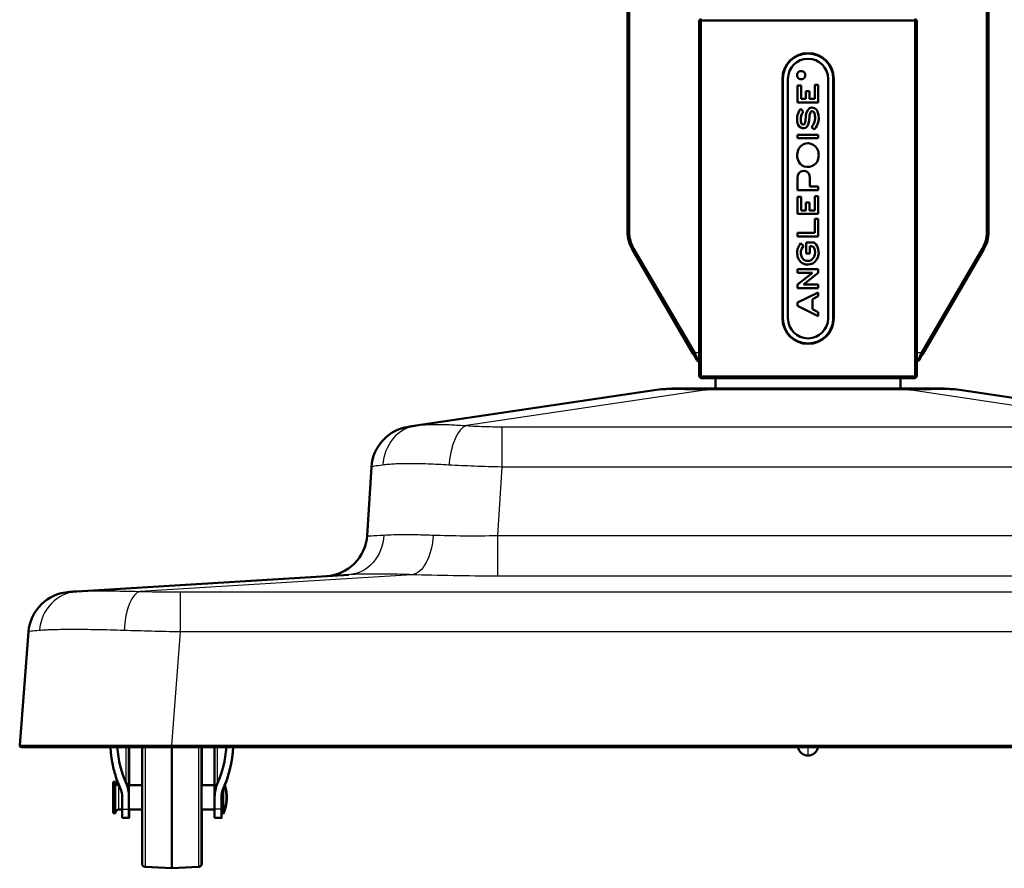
# Model space of a CAD drawing. Header units: millimetres. Extents: x 196 to 2279, y -1387 to 2348.
# Tile 1 of 82: x 202 to 489, y -1385 to -1137. Entities that reach past the tile are written whole.
import ezdxf

# ---------------------------------------------------------------- set-up
doc = ezdxf.new("R2010")
doc.units = ezdxf.units.MM
doc.header["$LTSCALE"] = 0.75
doc.layers.add('Visible', color=7, linetype='Continuous', lineweight=50)
doc.layers.add('Visible Narrow', color=7, linetype='Continuous', lineweight=25)

msp = doc.modelspace()

# ---------------------------------------------------------------- linework, layer by layer
at = {"layer": 'Visible', "extrusion": (0, 0, -1)}
for p, q in [((379.48, -1198.81, 114.5), (379.48, -808.18, 114.5)), ((379.98, -808.18, 115), (379.98, -1198.81, 115)), ((484.38, -1198.81, 115), (484.38, -808.18, 115)), ((484.88, -808.18, 114.5), (484.88, -1198.81, 114.5)), ((400.93, -1136.51, 127.2), (400.43, -1137.01, 127.2)), ((400.43, -1241.01, 127.2), (400.43, -1137.01, 127.2)), ((400.43, -1137.01, 127.2), (400.93, -1137.01, 127.7)), ((400.93, -1136.51, 127.2), (400.93, -1137.01, 127.7)), ((400.93, -1137.01, 127.7), (400.93, -1241.01, 127.7)), ((463.43, -1137.01, 127.7), (400.93, -1137.01, 127.7)), ((463.43, -1136.51, 127.2), (463.43, -1137.01, 127.7)), ((463.43, -1136.51, 127.2), (463.93, -1137.01, 127.2)), ((463.43, -1241.01, 127.7), (463.43, -1137.01, 127.7)), ((463.43, -1137.01, 127.7), (463.93, -1137.01, 127.2)), ((463.93, -1137.01, 127.2), (463.93, -1241.01, 127.2)), ((424.68, -1154.01, 127.7), (424.68, -1224.01, 127.7)), ((424.83, -1154.01, 127.5), (424.83, -1224.01, 127.5)), ((426.33, -1154.01, 127.5), (426.33, -1224.01, 127.5)), ((438.03, -1224.01, 127.5), (438.03, -1154.01, 127.5)), ((439.53, -1224.01, 127.5), (439.53, -1154.01, 127.5)), ((439.68, -1154.01, 127.7), (439.68, -1224.01, 127.7)), ((429.13, -1155.96, 127.5), (429.13, -1160.98, 127.5)), ((430.2, -1155.96, 127.5), (429.13, -1155.96, 127.5)), ((430.2, -1159.93, 127.5), (430.2, -1155.96, 127.5)), ((432.56, -1157.61, 127.5), (431.5, -1157.61, 127.5)), ((431.5, -1157.61, 127.5), (431.5, -1159.93, 127.5)), ((432.56, -1159.93, 127.5), (432.56, -1157.61, 127.5)), ((435.18, -1155.81, 127.5), (434.14, -1155.81, 127.5)), ((434.14, -1155.81, 127.5), (434.14, -1159.93, 127.5)), ((435.18, -1160.98, 127.5), (435.18, -1155.81, 127.5)), ((429.13, -1160.98, 127.5), (435.18, -1160.98, 127.5)), ((431.5, -1159.93, 127.5), (430.2, -1159.93, 127.5)), ((434.14, -1159.93, 127.5), (432.56, -1159.93, 127.5)), ((430.8, -1163.55, 127.5), (430.03, -1162.77, 127.5)), ((431.52, -1165.1, 127.5), (431.43, -1166.01, 127.5)), ((432.48, -1166.18, 127.5), (432.61, -1165, 127.5)), ((433.2, -1168.17, 127.5), (434, -1168.88, 127.5)), ((429.13, -1170.42, 127.5), (429.13, -1171.4, 127.5)), ((435.18, -1170.42, 127.5), (429.13, -1170.42, 127.5)), ((429.13, -1171.4, 127.5), (435.18, -1171.4, 127.5)), ((435.18, -1171.4, 127.5), (435.18, -1170.42, 127.5)), ((429.4, -1178.09, 127.5), (429.42, -1178.13, 127.5)), ((434.54, -1178.68, 127.5), (434.52, -1178.68, 127.5)), ((429.13, -1183.46, 127.5), (429.13, -1186.56, 127.5)), ((432.73, -1185.52, 127.5), (432.73, -1183.55, 127.5)), ((429.13, -1186.56, 127.5), (435.18, -1186.56, 127.5)), ((435.18, -1185.52, 127.5), (432.73, -1185.52, 127.5)), ((435.18, -1186.56, 127.5), (435.18, -1185.52, 127.5)), ((429.13, -1188.5, 127.5), (429.13, -1193.52, 127.5)), ((430.2, -1188.5, 127.5), (429.13, -1188.5, 127.5)), ((430.2, -1192.47, 127.5), (430.2, -1188.5, 127.5)), ((435.18, -1188.35, 127.5), (434.14, -1188.35, 127.5)), ((434.14, -1188.35, 127.5), (434.14, -1192.47, 127.5)), ((435.18, -1193.52, 127.5), (435.18, -1188.35, 127.5)), ((431.5, -1192.47, 127.5), (430.2, -1192.47, 127.5)), ((432.56, -1190.14, 127.5), (431.5, -1190.14, 127.5)), ((431.5, -1190.14, 127.5), (431.5, -1192.47, 127.5)), ((432.56, -1192.47, 127.5), (432.56, -1190.14, 127.5)), ((434.14, -1192.47, 127.5), (432.56, -1192.47, 127.5)), ((429.13, -1193.52, 127.5), (435.18, -1193.52, 127.5)), ((435.18, -1194.99, 127.5), (434.18, -1194.99, 127.5)), ((434.18, -1194.99, 127.5), (434.18, -1199.07, 127.5)), ((435.18, -1200.08, 127.5), (435.18, -1194.99, 127.5)), ((429.13, -1199.07, 127.5), (429.13, -1200.08, 127.5)), ((434.18, -1199.07, 127.5), (429.13, -1199.07, 127.5)), ((429.13, -1200.08, 127.5), (435.18, -1200.08, 127.5)), ((398.57, -1234.26, 114.5), (380.84, -1203.84, 114.5)), ((381.27, -1203.59, 115), (399, -1234.01, 115)), ((430.81, -1202.84, 127.5), (429.99, -1202.09, 127.5)), ((433.05, -1201.88, 127.5), (431.65, -1201.88, 127.5)), ((431.65, -1201.88, 127.5), (431.65, -1205.04, 127.5)), ((432.67, -1205.04, 127.5), (432.67, -1202.92, 127.5)), ((465.36, -1234.01, 115), (483.08, -1203.59, 115)), ((483.52, -1203.84, 114.5), (465.79, -1234.26, 114.5)), ((431.65, -1205.04, 127.5), (432.67, -1205.04, 127.5)), ((435.18, -1209.67, 127.5), (429.13, -1209.67, 127.5)), ((429.13, -1209.67, 127.5), (429.13, -1210.68, 127.5)), ((435.18, -1210.69, 127.5), (435.18, -1209.67, 127.5)), ((429.13, -1210.68, 127.5), (433.44, -1210.68, 127.5)), ((433.44, -1210.68, 127.5), (429.13, -1214.16, 127.5)), ((430.86, -1214.16, 127.5), (435.18, -1210.69, 127.5)), ((429.13, -1214.16, 127.5), (429.13, -1215.19, 127.5)), ((429.13, -1215.19, 127.5), (435.18, -1215.19, 127.5)), ((435.18, -1214.16, 127.5), (430.86, -1214.16, 127.5)), ((435.18, -1215.19, 127.5), (435.18, -1214.16, 127.5)), ((435.18, -1216.44, 127.5), (429.13, -1219.43, 127.5)), ((433.49, -1218.43, 127.5), (435.18, -1217.58, 127.5)), ((433.49, -1221.36, 127.5), (433.49, -1218.43, 127.5)), ((435.18, -1217.58, 127.5), (435.18, -1216.44, 127.5)), ((429.13, -1219.43, 127.5), (429.13, -1220.4, 127.5)), ((429.13, -1220.4, 127.5), (435.18, -1223.36, 127.5)), ((435.18, -1222.26, 127.5), (433.49, -1221.36, 127.5)), ((435.18, -1223.36, 127.5), (435.18, -1222.26, 127.5)), ((399, -1234.01, 115), (398.57, -1234.26, 114.5)), ((465.36, -1234.01, 115), (465.79, -1234.26, 114.5)), ((400.16, -1236.51, 112.5), (399.73, -1236.26, 112.5)), ((400.43, -1236.51, 112.5), (400.16, -1236.51, 112.5)), ((464.19, -1236.51, 112.5), (463.93, -1236.51, 112.5)), ((464.19, -1236.51, 112.5), (464.62, -1236.26, 112.5)), ((400.43, -1241.01, 127.2), (400.93, -1241.51, 127.2)), ((400.43, -1241.01, 127.2), (400.93, -1241.01, 127.7)), ((400.93, -1241.01, 127.7), (463.43, -1241.01, 127.7)), ((400.93, -1241.01, 127.7), (400.93, -1241.51, 127.2)), ((463.43, -1241.51, 127.2), (400.93, -1241.51, 127.2)), ((405.18, -1241.51, 95.95), (405.18, -1244.51, 95.95)), ((459.18, -1241.51, 95.95), (459.18, -1244.51, 95.95)), ((463.43, -1241.51, 127.2), (463.93, -1241.01, 127.2)), ((463.43, -1241.01, 127.7), (463.43, -1241.51, 127.2)), ((463.43, -1241.01, 127.7), (463.93, -1241.01, 127.2)), ((402.66, -1244.51, 134.28), (461.69, -1244.51, 134.28)), ((317.76, -1255.37, 195.69), (387.98, -1244.94, 125.47)), ((476.37, -1244.94, 125.47), (546.6, -1255.37, 195.69)), ((303.46, -1287.45, 186.65), (304.73, -1267.46, 185.38)), ((218.75, -1303.81, 290.96), (298.14, -1298.92, 211.57)), ((202.03, -1348.75, 281.78), (204.6, -1315.64, 279.21)), ((233.94, -1349.29, 270.08), (233.94, -1363.87, 270.08)), ((233.99, -1349.29, -110.41), (234, -1360.44, -113.95)), ((618.01, -1349.29, 325.6), (246.35, -1349.29, 325.6)), ((258.94, -1349.29, 270.08), (258.94, -1363.87, 270.08)), ((229.34, -1359.44, 262.73), (229.94, -1359.44, 262.73)), ((229.94, -1359.44, -108.79), (229.99, -1359.44, -108.79)), ((230.94, -1360.44, 262.73), (231, -1360.44, 262.73)), ((233.94, -1360.44, 262.73), (237.74, -1360.44, 262.73)), ((255.14, -1360.44, 262.73), (258.94, -1360.44, 262.73)), ((231.94, -1367.38, 267.68), (231.94, -1363.87, 270.08)), ((233.94, -1367.38, 267.68), (233.94, -1363.87, 270.08)), ((258.94, -1367.38, 267.68), (258.94, -1363.87, 270.08)), ((260.94, -1367.38, 267.68), (260.94, -1363.87, 270.08)), ((230.94, -1367.54, 262.73), (231.94, -1367.54, 262.73)), ((233.94, -1367.54, 262.73), (237.74, -1367.54, 262.73)), ((255.14, -1367.54, 262.73), (258.94, -1367.54, 262.73)), ((229.34, -1368.54, 262.73), (229.94, -1368.54, 262.73)), ((229.94, -1368.54, -108.79), (229.99, -1368.54, -108.79)), ((231.94, -1369.99, 262.73), (233.94, -1369.99, 262.73)), ((233.94, -1369.99, -108.78), (233.99, -1369.99, -108.78)), ((260.94, -1369.99, 262.73), (258.94, -1369.99, 262.73)), ((261.44, -1368.64, 262.73), (260.94, -1368.64, 262.73)), ((260.99, -1369.99, -108.71), (260.94, -1369.99, -108.71)), ((261.49, -1368.64, -108.71), (261.44, -1368.64, -108.71)), ((238.69, -1384.29, 262.73), (246.44, -1384.7, 262.73)), ((254.19, -1384.29, 262.73), (246.44, -1384.7, 262.73)), ((246.46, -1384.7, -108.75), (246.49, -1384.7, -108.75)), ((254.24, -1384.29, -108.73), (246.49, -1384.7, -108.75))]:
    msp.add_line(p, q, dxfattribs=at)
for centre, radius, start, end in [((-432.18, -1154.01, -127.7), 7.5, 0, 180), ((-389.48, -1198.81, -114.5), 10, 329.7639, 0), ((-474.88, -1198.81, -114.5), 10, 180, 210.2361), ((-393.85, -1284.51, -125.47), 40, 81.557, 90), ((-470.5, -1284.51, -125.47), 40, 90, 98.443), ((-317.4, -1268.26, -185.38), 12.7, 3.624, 81.557), ((-290.79, -1286.65, -186.65), 12.7, 183.624, 266.479), ((-230.94, -1359.44, -262.73), 1, 270, 0), ((-251.13, -1363.99, -262.73), 11.31, 161.7536, 204.2736), ((-251.18, -1363.99, 108.74), 11.31, 161.5776, 204.2732), ((-230.94, -1368.54, -262.73), 1, 0, 90), ((-238.74, -1383.29, -262.73), 1, 273, 0), ((-254.14, -1383.29, -262.73), 1, 180, 267)]:
    msp.add_arc(centre, radius, start, end, dxfattribs=at)
at = {"layer": 'Visible'}
for centre, radius, start, end in [((432.18, -1154.01, 127.5), 7.35, 0, 180), ((432.18, -1154.01, 127.5), 5.85, 0, 180), ((389.48, -1198.81, 115), 9.5, 180, 210.2361), ((474.88, -1198.81, 115), 9.5, 329.7639, 0), ((432.18, -1224.01, 127.7), 7.5, 180, 0), ((432.18, -1224.01, 127.5), 7.35, 180, 0), ((432.18, -1224.01, 127.5), 5.85, 180, 0), ((217.26, -1316.62, 279.21), 12.7, 93.521, 175.562), ((202.53, -1348.79, 281.78), 0.5, 175.562, 270), ((432.18, -1348.75, -414.88), 3, 190.3443, 349.6557)]:
    msp.add_arc(centre, radius, start, end, dxfattribs=at)
at = {"layer": 'Visible', "extrusion": (-1, 0, 0)}
for centre, radius, end in [((1363.99, 262.73, -237.74), 19.3, 139.64), ((1363.99, 262.73, -255.14), 19.3, 139.64), ((1363.99, 262.73, -231.94), 6, 55.5904), ((1363.99, 262.73, -233.94), 6, 55.5904), ((1363.99, 262.73, -258.94), 6, 55.5904), ((1363.99, 262.73, -260.94), 6, 55.5904)]:
    msp.add_arc(centre, radius, 0, end, dxfattribs=at)
at = {"layer": 'Visible', "extrusion": (1, 0, 0)}
for centre, radius, start in [((-1363.99, 262.73, 246.44), 20.71, 44.7416), ((-1363.99, 262.73, 229.34), 4.55, 0), ((-1363.99, 262.73, 229.94), 4.55, 0), ((-1363.99, 262.73, 261.44), 4.65, 56.8235)]:
    msp.add_arc(centre, radius, start, 180, dxfattribs=at)
at = {"layer": 'Visible', "extrusion": (0.999997, 1.81836e-14, 0.002514)}
msp.add_arc((-1363.99, -109.37, 229.71), 4.55, 351.1127, 20.6513, dxfattribs=at)
at = {"layer": 'Visible', "extrusion": (0.999997, -4.96724e-14, 0.002514)}
msp.add_arc((-1363.99, -109.37, 229.71), 4.55, 159.3487, 201.5499, dxfattribs=at)
at = {"layer": 'Visible', "extrusion": (-0.999997, 2.1684e-19, -0.002514)}
msp.add_arc((1363.99, -109.37, -233.71), 6, 306.2754, 53.7246, dxfattribs=at)
at = {"layer": 'Visible', "extrusion": (-0.999997, -2.1684e-19, -0.002514)}
msp.add_arc((1363.99, -109.37, -260.71), 6, 320.805, 39.195, dxfattribs=at)
at = {"layer": 'Visible', "extrusion": (0.999997, -8.70771e-13, 0.002514)}
msp.add_arc((-1363.99, -109.37, 261.21), 4.65, 168.0036, 180.3194, dxfattribs=at)
at = {"layer": 'Visible', "extrusion": (0.999997, -4.30098e-12, 0.002514)}
msp.add_arc((-1363.99, -109.37, 246.21), 20.71, 179.1174, 180.0075, dxfattribs=at)
at = {"layer": 'Visible'}
msp.add_ellipse((468.26, -1148.37, 127.5), major_axis=(39.28, 4.73), ratio=0.172115, start_param=3.120871, end_param=3.209597, dxfattribs=at)
at = {"layer": 'Visible', "extrusion": (-4.75814e-14, 0.565105, -0.825019)}
msp.add_ellipse((246.44, -1346.92, 281.69), major_axis=(0, 26.28, 18), ratio=0.565105, start_param=4.126703, end_param=4.622325, dxfattribs=at)
at = {"layer": 'Visible', "extrusion": (-6.73906e-14, 0.565105, -0.825019)}
msp.add_ellipse((246.44, -1346.92, 281.69), major_axis=(0, 23.36, 16), ratio=0.565105, start_param=4.126703, end_param=4.61103, dxfattribs=at)
at = {"layer": 'Visible', "extrusion": (-6.9675e-14, -0.565105, 0.825019)}
msp.add_ellipse((246.44, -1346.92, 281.69), major_axis=(0, 23.36, 16), ratio=0.565105, start_param=4.126703, end_param=4.61103, dxfattribs=at)
at = {"layer": 'Visible', "extrusion": (-5.04945e-14, -0.565105, 0.825019)}
msp.add_ellipse((246.44, -1346.92, 281.69), major_axis=(0, 26.28, 18), ratio=0.565105, start_param=4.126703, end_param=4.622325, dxfattribs=at)
at = {"layer": 'Visible', "extrusion": (-0.002074, -0.565105, 0.825016)}
msp.add_ellipse((246.44, -1346.92, -89.78), major_axis=(-0.05, 26.28, 18), ratio=0.565105, start_param=4.170181, end_param=4.622325, dxfattribs=at)
at = {"layer": 'Visible', "extrusion": (-2.24784e-13, 0.565105, -0.825019)}
msp.add_ellipse((228.94, -1363.87, 270.08), major_axis=(0, 4.38, 3), ratio=0.565105, start_param=0.985111, end_param=1.570796, dxfattribs=at)
at = {"layer": 'Visible', "extrusion": (4.8756e-14, -0.565105, 0.825019)}
msp.add_ellipse((228.94, -1363.87, 270.08), major_axis=(0, 7.3, 5), ratio=0.565105, start_param=4.712389, end_param=5.298075, dxfattribs=at)
at = {"layer": 'Visible', "extrusion": (4.8756e-14, 0.565105, -0.825019)}
msp.add_ellipse((263.94, -1363.87, 270.08), major_axis=(0, 7.3, 5), ratio=0.565105, start_param=4.712389, end_param=5.298075, dxfattribs=at)
at = {"layer": 'Visible', "extrusion": (-2.24784e-13, -0.565105, 0.825019)}
msp.add_ellipse((263.94, -1363.87, 270.08), major_axis=(0, 4.38, 3), ratio=0.565105, start_param=0.985111, end_param=1.570796, dxfattribs=at)
at = {"layer": 'Visible'}
for points in [[(429.12, -1152.37, 127.5), (429.02, -1152.57, 127.5), (428.97, -1152.76, 127.5), (428.97, -1152.96, 127.5)], [(429.56, -1151.93, 127.5), (429.37, -1152.03, 127.5), (429.22, -1152.18, 127.5), (429.12, -1152.37, 127.5)], [(431.2, -1152.37, 127.5), (431.1, -1152.18, 127.5), (430.95, -1152.03, 127.5), (430.76, -1151.92, 127.5)], [(429.12, -1153.55, 127.5), (429.22, -1153.74, 127.5), (429.37, -1153.89, 127.5), (429.56, -1154, 127.5)], [(430.76, -1154, 127.5), (430.95, -1153.9, 127.5), (431.1, -1153.75, 127.5), (431.2, -1153.56, 127.5)], [(430.03, -1162.77, 127.5), (429.1, -1164.01, 127.5), (428.92, -1165.2, 127.5), (429.03, -1166.5, 127.5)], [(430.15, -1166.84, 127.5), (429.9, -1166.03, 127.5), (430, -1164.65, 127.5), (430.8, -1163.55, 127.5)], [(432.59, -1162.62, 127.5), (431.75, -1163.08, 127.5), (431.55, -1164.75, 127.5), (431.52, -1165.1, 127.5)], [(434.06, -1162.6, 127.5), (433.61, -1162.38, 127.5), (432.97, -1162.42, 127.5), (432.59, -1162.62, 127.5)], [(432.61, -1165, 127.5), (432.62, -1164.88, 127.5), (432.71, -1163.82, 127.5), (433.1, -1163.6, 127.5)], [(433.1, -1163.6, 127.5), (433.23, -1163.5, 127.5), (433.41, -1163.5, 127.5), (433.58, -1163.57, 127.5)], [(433.58, -1163.57, 127.5), (433.92, -1163.72, 127.5), (434.04, -1164.07, 127.5), (434.12, -1164.37, 127.5)], [(435.25, -1164.78, 127.5), (435.17, -1164.14, 127.5), (434.95, -1163.07, 127.5), (434.06, -1162.6, 127.5)], [(429.03, -1166.5, 127.5), (429.1, -1167.13, 127.5), (429.28, -1167.89, 127.5), (430.03, -1168.3, 127.5)], [(430.62, -1167.41, 127.5), (430.37, -1167.32, 127.5), (430.22, -1167.06, 127.5), (430.15, -1166.84, 127.5)], [(431.43, -1166.01, 127.5), (431.4, -1166.29, 127.5), (431.37, -1167.12, 127.5), (431.02, -1167.35, 127.5)], [(431.42, -1168.36, 127.5), (432.27, -1167.92, 127.5), (432.41, -1166.8, 127.5), (432.48, -1166.18, 127.5)], [(434.12, -1164.37, 127.5), (434.39, -1165.41, 127.5), (434.3, -1166.76, 127.5), (433.2, -1168.17, 127.5)], [(434, -1168.88, 127.5), (435.21, -1167.3, 127.5), (435.42, -1166.18, 127.5), (435.25, -1164.78, 127.5)], [(430.03, -1168.3, 127.5), (430.42, -1168.51, 127.5), (431.04, -1168.55, 127.5), (431.42, -1168.36, 127.5)], [(432.95, -1172.99, 127.5), (432.09, -1172.75, 127.5), (431.09, -1172.82, 127.5), (430.18, -1173.62, 127.5)], [(430.18, -1173.62, 127.5), (429.13, -1174.52, 127.5), (428.9, -1176.05, 127.5), (429.05, -1176.98, 127.5)], [(435.1, -1175.08, 127.5), (434.73, -1173.94, 127.5), (434.04, -1173.3, 127.5), (432.95, -1172.99, 127.5)], [(434.52, -1178.68, 127.5), (435.42, -1177.58, 127.5), (435.43, -1176.15, 127.5), (435.1, -1175.08, 127.5)], [(429.05, -1176.98, 127.5), (429.12, -1177.37, 127.5), (429.22, -1177.7, 127.5), (429.4, -1178.09, 127.5)], [(429.42, -1178.13, 127.5), (429.99, -1179.26, 127.5), (430.81, -1179.7, 127.5), (431.8, -1179.8, 127.5)], [(430.06, -1181.14, 127.5), (429.1, -1181.67, 127.5), (429.13, -1182.78, 127.5), (429.13, -1183.46, 127.5)], [(431.92, -1181.19, 127.5), (431.3, -1180.79, 127.5), (430.52, -1180.89, 127.5), (430.06, -1181.14, 127.5)], [(431.8, -1179.8, 127.5), (432.84, -1179.9, 127.5), (433.87, -1179.48, 127.5), (434.54, -1178.68, 127.5)], [(432.73, -1183.55, 127.5), (432.73, -1182.78, 127.5), (432.73, -1181.7, 127.5), (431.92, -1181.19, 127.5)], [(429.03, -1204.33, 127.5), (428.91, -1205.33, 127.5), (429.12, -1206.66, 127.5), (430.09, -1207.56, 127.5)], [(430.23, -1205.88, 127.5), (429.91, -1205.03, 127.5), (430.06, -1203.88, 127.5), (430.81, -1202.84, 127.5)], [(432.67, -1202.92, 127.5), (433.02, -1202.9, 127.5), (433.27, -1202.92, 127.5), (433.43, -1202.98, 127.5)], [(434.58, -1202.47, 127.5), (434.16, -1201.85, 127.5), (434.07, -1201.88, 127.5), (433.05, -1201.88, 127.5)], [(433.43, -1202.98, 127.5), (433.84, -1203.15, 127.5), (434, -1203.4, 127.5), (434.19, -1204.14, 127.5)], [(434.19, -1204.14, 127.5), (434.38, -1204.87, 127.5), (434.26, -1205.95, 127.5), (433.53, -1206.66, 127.5)], [(435.03, -1206.27, 127.5), (435.5, -1205.09, 127.5), (435.35, -1203.6, 127.5), (434.58, -1202.47, 127.5)], [(431.65, -1207.18, 127.5), (430.96, -1207.02, 127.5), (430.48, -1206.53, 127.5), (430.23, -1205.88, 127.5)], [(433.53, -1206.66, 127.5), (432.97, -1207.21, 127.5), (432.21, -1207.3, 127.5), (431.65, -1207.18, 127.5)], [(432.81, -1208.23, 127.5), (433.87, -1207.98, 127.5), (434.64, -1207.29, 127.5), (435.03, -1206.27, 127.5)], [(430.09, -1207.56, 127.5), (430.92, -1208.32, 127.5), (432.01, -1208.42, 127.5), (432.81, -1208.23, 127.5)]]:
    msp.add_open_spline(points, degree=3, dxfattribs=at)
for points, knots in [([(430.76, -1151.92, 127.5), (430.57, -1151.82, 127.5), (430.37, -1151.77, 127.5), (430.16, -1151.77, 127.5), (429.96, -1151.77, 127.5), (429.76, -1151.82, 127.5), (429.56, -1151.93, 127.5)], [2, 2, 2, 2, 3, 3, 3, 4, 4, 4, 4]), ([(431.2, -1153.56, 127.5), (431.31, -1153.37, 127.5), (431.36, -1153.17, 127.5), (431.36, -1152.96, 127.5), (431.36, -1152.75, 127.5), (431.31, -1152.56, 127.5), (431.2, -1152.37, 127.5)], [5, 5, 5, 5, 6, 6, 6, 7, 7, 7, 7]), ([(429.56, -1154, 127.5), (429.76, -1154.11, 127.5), (429.96, -1154.16, 127.5), (430.16, -1154.16, 127.5), (430.37, -1154.16, 127.5), (430.57, -1154.11, 127.5), (430.76, -1154, 127.5)], [8, 8, 8, 8, 9, 9, 9, 10, 10, 10, 10]), ([(431.02, -1167.35, 127.5), (430.99, -1167.37, 127.5), (430.96, -1167.39, 127.5), (430.89, -1167.42, 127.5), (430.86, -1167.43, 127.5), (430.79, -1167.43, 127.5), (430.76, -1167.43, 127.5), (430.69, -1167.43, 127.5), (430.65, -1167.42, 127.5), (430.62, -1167.41, 127.5)], [0, 0, 0, 0, 0.01083043, 0.01083043, 0.02081592, 0.02081592, 0.03126286, 0.03126286, 0.04181059, 0.04181059, 0.04181059, 0.04181059]), ([(429.99, -1202.09, 127.5), (429.74, -1202.45, 127.5), (429.52, -1202.83, 127.5), (429.2, -1203.58, 127.5), (429.08, -1203.95, 127.5), (429.03, -1204.33, 127.5)], [0, 0, 0, 0, 0.1305608, 0.1305608, 0.2454195, 0.2454195, 0.2454195, 0.2454195]), ([(399.73, -1236.26, 112.5), (399.73, -1236.26, 112.64), (399.72, -1236.25, 112.78), (399.69, -1236.19, 113.04), (399.67, -1236.15, 113.17), (399.58, -1236, 113.53), (399.49, -1235.85, 113.74), (399.28, -1235.49, 114.11), (399.15, -1235.26, 114.25), (398.87, -1234.78, 114.45), (398.72, -1234.52, 114.5), (398.57, -1234.26, 114.5)], [0, 0, 0, 0, 0.0408548, 0.0408548, 0.0822089, 0.0822089, 0.1618073, 0.1618073, 0.2485258, 0.2485258, 0.3382708, 0.3382708, 0.3382708, 0.3382708]), ([(399, -1234.01, 115), (399.13, -1234.3, 115), (399.26, -1234.58, 114.96), (399.52, -1235.12, 114.76), (399.63, -1235.37, 114.62), (399.77, -1235.66, 114.39), (399.8, -1235.72, 114.33), (399.85, -1235.83, 114.22), (399.87, -1235.89, 114.16), (399.98, -1236.12, 113.88), (400.05, -1236.26, 113.62), (400.14, -1236.46, 113.08), (400.16, -1236.51, 112.79), (400.16, -1236.51, 112.5)], [-0.413874, -0.413874, -0.413874, -0.413874, -0.3194664, -0.3194664, -0.226752, -0.226752, -0.2008601, -0.2008601, -0.1757666, -0.1757666, -0.0869794, -0.0869794, 0, 0, 0, 0]), ([(464.19, -1236.51, 112.5), (464.19, -1236.51, 112.79), (464.21, -1236.46, 113.08), (464.3, -1236.26, 113.62), (464.37, -1236.12, 113.88), (464.48, -1235.89, 114.16), (464.5, -1235.83, 114.22), (464.56, -1235.72, 114.33), (464.59, -1235.66, 114.39), (464.72, -1235.37, 114.62), (464.84, -1235.12, 114.76), (465.09, -1234.58, 114.96), (465.22, -1234.3, 115), (465.36, -1234.01, 115)], [-0.4146166, -0.4146166, -0.4146166, -0.4146166, -0.3274812, -0.3274812, -0.2385346, -0.2385346, -0.2133961, -0.2133961, -0.1874577, -0.1874577, -0.094577, -0.094577, 0, 0, 0, 0]), ([(465.79, -1234.26, 114.5), (465.64, -1234.52, 114.5), (465.48, -1234.78, 114.45), (465.2, -1235.26, 114.25), (465.07, -1235.49, 114.11), (464.86, -1235.85, 113.74), (464.78, -1236, 113.53), (464.69, -1236.15, 113.17), (464.66, -1236.19, 113.04), (464.63, -1236.25, 112.78), (464.62, -1236.26, 112.64), (464.62, -1236.26, 112.5)], [0, 0, 0, 0, 0.0903653, 0.0903653, 0.1776833, 0.1776833, 0.2578318, 0.2578318, 0.2994718, 0.2994718, 0.3406089, 0.3406089, 0.3406089, 0.3406089]), ([(402.66, -1244.51, 134.28), (399.74, -1244.51, 134.28), (397.53, -1244.51, 133.54), (396.06, -1244.51, 132.07), (394.59, -1244.51, 130.6), (393.85, -1244.51, 128.39), (393.85, -1244.51, 125.47)], [6.1791766, 6.1791766, 6.1791766, 6.1791766, 6.2831853, 6.2831853, 6.2831853, 6.387194, 6.387194, 6.387194, 6.387194]), ([(470.5, -1244.51, 125.47), (470.5, -1244.51, 128.39), (469.76, -1244.51, 130.6), (468.29, -1244.51, 132.07), (466.82, -1244.51, 133.54), (464.62, -1244.51, 134.28), (461.69, -1244.51, 134.28)], [6.1791766, 6.1791766, 6.1791766, 6.1791766, 6.2831853, 6.2831853, 6.2831853, 6.387194, 6.387194, 6.387194, 6.387194]), ([(315.54, -1255.7, 185.38), (315.54, -1255.7, 187.14), (315.72, -1255.67, 188.92), (316.1, -1255.61, 190.66), (316.47, -1255.56, 192.4), (317.03, -1255.48, 194.09), (317.76, -1255.37, 195.69)], [5.9962452, 5.9962452, 5.9962452, 5.9962452, 6.2055069, 6.2055069, 6.2055069, 6.4147685, 6.4147685, 6.4147685, 6.4147685]), ([(216.48, -1303.95, 279.21), (216.48, -1303.95, 281.21), (216.67, -1303.93, 283.22), (217.05, -1303.91, 285.2), (217.44, -1303.89, 287.17), (218.01, -1303.85, 289.11), (218.75, -1303.81, 290.96)], [5.7789511, 5.7789511, 5.7789511, 5.7789511, 5.9682299, 5.9682299, 5.9682299, 6.1575085, 6.1575085, 6.1575085, 6.1575085]), ([(246.35, -1349.29, 325.6), (243.47, -1349.29, 325.6), (240.6, -1349.29, 325.32), (237.79, -1349.29, 324.76), (234.97, -1349.29, 324.2), (232.21, -1349.29, 323.37), (229.56, -1349.29, 322.27), (226.91, -1349.29, 321.18), (224.37, -1349.29, 319.82), (221.98, -1349.29, 318.23), (219.6, -1349.29, 316.64), (217.37, -1349.29, 314.81), (215.35, -1349.29, 312.78), (213.32, -1349.29, 310.76), (211.5, -1349.29, 308.53), (209.9, -1349.29, 306.15), (208.31, -1349.29, 303.76), (206.96, -1349.29, 301.22), (205.86, -1349.29, 298.57), (204.76, -1349.29, 295.92), (203.93, -1349.29, 293.16), (203.37, -1349.29, 290.35), (202.81, -1349.29, 287.53), (202.53, -1349.29, 284.66), (202.53, -1349.29, 281.78)], [5.500781, 5.500781, 5.500781, 5.500781, 5.696382, 5.696382, 5.696382, 5.891983, 5.891983, 5.891983, 6.087584, 6.087584, 6.087584, 6.283185, 6.283185, 6.283185, 6.478786, 6.478786, 6.478786, 6.674387, 6.674387, 6.674387, 6.869989, 6.869989, 6.869989, 7.06559, 7.06559, 7.06559, 7.06559]), ([(255.22, -1349.29, -121.23), (255.22, -1350.64, -122.82), (255.23, -1352.27, -124.21), (255.23, -1355.82, -126.34), (255.23, -1357.78, -127.12), (255.23, -1360, -127.61), (255.23, -1360.22, -127.66), (255.23, -1360.44, -127.7)], [0, 0, 0, 0, 0.62652, 0.62652, 1.241508, 1.241508, 1.30947, 1.30947, 1.30947, 1.30947]), ([(229.99, -1359.49, -109.16), (229.99, -1359.49, -109.16), (229.99, -1359.49, -109.16), (229.99, -1359.49, -109.09), (229.99, -1359.49, -109.02), (229.99, -1359.52, -108.94), (229.99, -1359.52, -108.93), (229.99, -1359.54, -108.91), (229.99, -1359.55, -108.9), (229.99, -1359.56, -108.88), (230, -1359.58, -108.87), (230, -1359.61, -108.86), (230, -1359.62, -108.85), (230.01, -1359.66, -108.84), (230.02, -1359.69, -108.83), (230.04, -1359.77, -108.82), (230.06, -1359.82, -108.81), (230.12, -1359.95, -108.81), (230.17, -1360.02, -108.8), (230.3, -1360.17, -108.8), (230.38, -1360.24, -108.8), (230.56, -1360.35, -108.79), (230.66, -1360.39, -108.79), (230.84, -1360.43, -108.79), (230.91, -1360.44, -108.79), (230.99, -1360.44, -108.79)], [1.5231788, 1.5231788, 1.5231788, 1.5231788, 1.523466, 1.523466, 1.5435066, 1.5435066, 1.5482804, 1.5482804, 1.5513691, 1.5513691, 1.5561452, 1.5561452, 1.5612915, 1.5612915, 1.5695446, 1.5695446, 1.5854552, 1.5854552, 1.6127015, 1.6127015, 1.6443034, 1.6443034, 1.6761579, 1.6761579, 1.6985638, 1.6985638, 1.6985638, 1.6985638]), ([(230.99, -1367.54, -108.79), (230.88, -1367.54, -108.79), (230.77, -1367.56, -108.79), (230.57, -1367.63, -108.79), (230.47, -1367.68, -108.79), (230.3, -1367.81, -108.8), (230.23, -1367.89, -108.8), (230.1, -1368.06, -108.81), (230.06, -1368.16, -108.81), (230.02, -1368.28, -108.83), (230.02, -1368.31, -108.83), (230, -1368.36, -108.85), (230, -1368.39, -108.86), (229.99, -1368.42, -108.88), (229.99, -1368.43, -108.89), (229.99, -1368.45, -108.91), (229.99, -1368.46, -108.93), (229.99, -1368.47, -108.96), (229.99, -1368.48, -108.97), (229.99, -1368.49, -109.02), (229.99, -1368.49, -109.05), (229.99, -1368.5, -109.1), (229.99, -1368.5, -109.13), (229.99, -1368.5, -109.16)], [0, 0, 0, 0, 0.032433, 0.032433, 0.0642791, 0.0642791, 0.0961437, 0.0961437, 0.1279705, 0.1279705, 0.1350953, 0.1350953, 0.1442801, 0.1442801, 0.1482576, 0.1482576, 0.1530519, 0.1530519, 0.1583249, 0.1583249, 0.1670069, 0.1670069, 0.1752793, 0.1752793, 0.1752793, 0.1752793]), ([(255.23, -1367.54, -127.7), (255.23, -1369.03, -127.42), (255.23, -1370.49, -126.97), (255.23, -1373.73, -125.52), (255.23, -1375.49, -124.36), (255.22, -1378.52, -121.6), (255.22, -1379.83, -119.95), (255.21, -1381.84, -116.37), (255.2, -1382.56, -114.4), (255.19, -1383.08, -111.76), (255.19, -1383.17, -111.12), (255.19, -1383.27, -110.17), (255.19, -1383.3, -109.87), (255.19, -1383.35, -109.4), (255.19, -1383.37, -109.24), (255.18, -1383.44, -109.06), (255.17, -1383.46, -109.01), (255.17, -1383.5, -108.96), (255.16, -1383.52, -108.94), (255.15, -1383.57, -108.89), (255.13, -1383.62, -108.87), (255.1, -1383.71, -108.83), (255.07, -1383.76, -108.82), (255, -1383.89, -108.79), (254.93, -1383.97, -108.78), (254.77, -1384.11, -108.76), (254.68, -1384.17, -108.76), (254.49, -1384.25, -108.74), (254.38, -1384.28, -108.74), (254.27, -1384.29, -108.73), (254.25, -1384.29, -108.73), (254.24, -1384.29, -108.73)], [2.020532, 2.020532, 2.020532, 2.020532, 2.471885, 2.471885, 3.087065, 3.087065, 3.702345, 3.702345, 4.318022, 4.318022, 4.510469, 4.510469, 4.603215, 4.603215, 4.650147, 4.650147, 4.663572, 4.663572, 4.671354, 4.671354, 4.687144, 4.687144, 4.702695, 4.702695, 4.734033, 4.734033, 4.76533, 4.76533, 4.797192, 4.797192, 4.801075, 4.801075, 4.801075, 4.801075])]:
    msp.add_open_spline(points, degree=3, knots=knots, dxfattribs=at)
at = {"layer": 'Visible Narrow', "extrusion": (0, 0, -1)}
for p, q in [((379.98, -1198.81, 115), (379.48, -1198.81, 114.5)), ((484.88, -1198.81, 114.5), (484.38, -1198.81, 115)), ((381.27, -1203.59, 115), (380.84, -1203.84, 114.5)), ((483.52, -1203.84, 114.5), (483.08, -1203.59, 115)), ((399, -1234.01, 115), (400.43, -1234.01, 115)), ((463.93, -1234.01, 115), (465.36, -1234.01, 115)), ((402.66, -1244.94, 140.15), (332.44, -1255.37, 210.38)), ((461.69, -1244.94, 140.15), (402.66, -1244.94, 140.15)), ((531.92, -1255.37, 210.38), (461.69, -1244.94, 140.15)), ((342.75, -1255.7, 212.59), (521.6, -1255.7, 212.59)), ((342.75, -1267.46, 223.4), (341.48, -1287.45, 224.67)), ((521.6, -1267.46, 223.4), (342.75, -1267.46, 223.4)), ((341.48, -1287.45, 224.67), (522.87, -1287.45, 224.67)), ((316.56, -1298.92, 229.99), (237.17, -1303.81, 309.38)), ((522.87, -1299.33, 236.57), (341.48, -1299.33, 236.57)), ((248.92, -1303.95, 311.65), (615.44, -1303.95, 311.65)), ((248.92, -1315.64, 323.53), (246.35, -1348.75, 326.1)), ((615.44, -1315.64, 323.53), (248.92, -1315.64, 323.53)), ((233.11, -1359.83, 272.85), (233.11, -1349.29, 272.85)), ((233.97, -1349.29, -101.42), (233.97, -1360.44, -101.42)), ((246.35, -1348.75, 326.1), (618.01, -1348.75, 326.1)), ((259.77, -1359.83, 272.85), (259.77, -1349.29, 272.85)), ((231.94, -1367.38, 267.68), (233.94, -1367.38, 267.68)), ((260.94, -1367.38, 267.68), (258.94, -1367.38, 267.68))]:
    msp.add_line(p, q, dxfattribs=at)
at = {"layer": 'Visible Narrow', "extrusion": (1, -1.9984e-14, -6.77053e-15)}
msp.add_arc((-1284.51, 134.28, 402.66), 40, 0, 8.443, dxfattribs=at)
at = {"layer": 'Visible Narrow', "extrusion": (-1, 1.99844e-14, 6.76576e-15)}
msp.add_arc((1284.51, 134.28, -461.69), 40, 171.557, 180, dxfattribs=at)
at = {"layer": 'Visible Narrow', "extrusion": (0.410914, 0.060994, 0.909631)}
msp.add_arc((-1301.12, -36.95, 232.01), 12.7, 360, 77.5209, dxfattribs=at)
at = {"layer": 'Visible Narrow', "extrusion": (0.909631, -0.060994, 0.410914)}
msp.add_arc((-1242.85, 18.94, 465.41), 12.7, 9.2679, 86.7888, dxfattribs=at)
at = {"layer": 'Visible Narrow', "extrusion": (1, -2.60381e-15, -1.51077e-15)}
msp.add_arc((-1268.26, 210.73, 342.75), 12.7, 8.443, 86.376, dxfattribs=at)
at = {"layer": 'Visible Narrow', "extrusion": (-0.493513, -0.030366, -0.869208)}
msp.add_arc((1302.08, -84.71, -291.59), 12.7, 277.9953, 360, dxfattribs=at)
at = {"layer": 'Visible Narrow', "extrusion": (-0.869208, 0.030366, -0.493513)}
msp.add_arc((1274.41, 22.42, -428.11), 12.7, 273.9461, 355.9508, dxfattribs=at)
at = {"layer": 'Visible Narrow', "extrusion": (-1, 0, 0)}
for centre, radius, start, end in [((1286.65, 237.35, -341.48), 12.7, 273.624, 356.479), ((1363.99, 262.73, -230.94), 3.55, 0, 180)]:
    msp.add_arc(centre, radius, start, end, dxfattribs=at)
at = {"layer": 'Visible Narrow', "extrusion": (0.372396, 0.022914, 0.927791)}
msp.add_arc((-1327.48, -19.72, 321.54), 12.7, 0, 80.973, dxfattribs=at)
at = {"layer": 'Visible Narrow', "extrusion": (0.927791, -0.022914, 0.372396)}
msp.add_arc((-1310.22, 186.01, 365.13), 12.7, 3.7943, 84.7673, dxfattribs=at)
at = {"layer": 'Visible Narrow', "extrusion": (1, 0, 0)}
for centre, radius, start, end in [((-1316.62, 310.87, 248.92), 12.7, 3.521, 85.562), ((-1363.99, 262.73, 238.69), 20.3, 43.5724, 180), ((-1348.79, 325.6, 246.35), 0.5, 85.562, 180), ((-1363.99, 262.73, 254.19), 20.3, 43.5724, 180)]:
    msp.add_arc(centre, radius, start, end, dxfattribs=at)
at = {"layer": 'Visible Narrow', "extrusion": (-0.999997, 1.23621e-14, -0.002514)}
msp.add_arc((1363.99, -109.37, -254.91), 19.3, 100.8747, 139.64, dxfattribs=at)
at = {"layer": 'Visible Narrow', "extrusion": (-0.999997, -4.79022e-15, -0.002514)}
msp.add_arc((1363.99, -109.37, -254.91), 19.3, 220.36, 259.4014, dxfattribs=at)
at = {"layer": 'Visible Narrow', "extrusion": (-0.999997, 8.42859e-16, -0.002514)}
msp.add_arc((1363.99, -109.37, -254.91), 19.3, 280.5986, 79.1253, dxfattribs=at)
at = {"layer": 'Visible Narrow', "extrusion": (0.999997, 1.20794e-11, 0.002514)}
msp.add_arc((-1363.99, -109.37, 253.97), 20.3, 178.9292, 180.0075, dxfattribs=at)
at = {"layer": 'Visible Narrow'}
for points, knots in [([(387.98, -1244.94, 125.47), (388.95, -1244.8, 129.38), (390.66, -1244.73, 132.57), (395.56, -1244.73, 137.47), (398.75, -1244.8, 139.19), (402.66, -1244.94, 140.15)], [6.1791766, 6.1791766, 6.1791766, 6.1791766, 6.2831853, 6.2831853, 6.387194, 6.387194, 6.387194, 6.387194]), ([(461.69, -1244.94, 140.15), (465.6, -1244.8, 139.19), (468.79, -1244.73, 137.47), (473.69, -1244.73, 132.57), (475.41, -1244.8, 129.38), (476.37, -1244.94, 125.47)], [6.1791766, 6.1791766, 6.1791766, 6.1791766, 6.2831853, 6.2831853, 6.387194, 6.387194, 6.387194, 6.387194]), ([(317.76, -1255.37, 195.69), (318.15, -1255.31, 196.48), (318.58, -1255.26, 197.25), (319.04, -1255.21, 198), (319.04, -1255.21, 198.01), (319.04, -1255.21, 198.01), (319.04, -1255.21, 198.01), (319.5, -1255.16, 198.76), (319.98, -1255.13, 199.49), (320.5, -1255.09, 200.19), (320.5, -1255.09, 200.2), (320.5, -1255.09, 200.2), (320.5, -1255.09, 200.21), (321.54, -1255.03, 201.63), (322.67, -1255, 202.96), (323.92, -1255, 204.21), (324.24, -1255, 204.52), (324.56, -1255, 204.83), (324.89, -1255, 205.14), (325.21, -1255.01, 205.43), (325.54, -1255.02, 205.72), (325.87, -1255.02, 206.01), (325.88, -1255.02, 206.01), (325.88, -1255.02, 206.02), (325.88, -1255.02, 206.02), (326.55, -1255.04, 206.59), (327.23, -1255.06, 207.13), (327.94, -1255.09, 207.64), (327.95, -1255.09, 207.64), (327.95, -1255.09, 207.65), (327.96, -1255.1, 207.65), (329.37, -1255.16, 208.67), (330.86, -1255.25, 209.59), (332.44, -1255.37, 210.38)], [0, 0, 0, 0, 0.00264699, 0.00264699, 0.00264699, 0.00265959, 0.00265959, 0.00265959, 0.00530344, 0.00530344, 0.00530344, 0.00531918, 0.00531918, 0.00531918, 0.01063837, 0.01063837, 0.01063837, 0.01197644, 0.01197644, 0.01197644, 0.01329796, 0.01329796, 0.01329796, 0.01331308, 0.01331308, 0.01331308, 0.01595755, 0.01595755, 0.01595755, 0.015978, 0.015978, 0.015978, 0.02127673, 0.02127673, 0.02127673, 0.02127673]), ([(332.44, -1255.37, 210.38), (334.04, -1255.48, 211.1), (335.73, -1255.56, 211.66), (337.47, -1255.61, 212.03), (339.21, -1255.67, 212.41), (340.99, -1255.7, 212.59), (342.75, -1255.7, 212.59)], [6.1516021, 6.1516021, 6.1516021, 6.1516021, 6.3608637, 6.3608637, 6.3608637, 6.5701254, 6.5701254, 6.5701254, 6.5701254]), ([(308.06, -1266.87, 200.85), (306.98, -1267.01, 198.44), (306.14, -1267.13, 195.9), (305.58, -1267.22, 193.29), (305.01, -1267.32, 190.69), (304.73, -1267.4, 188.02), (304.73, -1267.46, 185.38)], [6.1516021, 6.1516021, 6.1516021, 6.1516021, 6.3608637, 6.3608637, 6.3608637, 6.5701254, 6.5701254, 6.5701254, 6.5701254]), ([(327.29, -1266.87, 220.07), (325.16, -1266.75, 219.11), (323.15, -1266.66, 217.97), (321.25, -1266.59, 216.67), (320.31, -1266.56, 216.01), (319.39, -1266.54, 215.31), (318.5, -1266.52, 214.57), (318.05, -1266.51, 214.2), (317.61, -1266.51, 213.82), (317.18, -1266.5, 213.43), (316.75, -1266.5, 213.03), (316.33, -1266.5, 212.63), (315.92, -1266.5, 212.22), (314.27, -1266.5, 210.57), (312.8, -1266.53, 208.8), (311.48, -1266.59, 206.9), (310.83, -1266.63, 205.95), (310.21, -1266.66, 204.98), (309.64, -1266.71, 203.96), (309.07, -1266.76, 202.95), (308.54, -1266.81, 201.91), (308.06, -1266.87, 200.85)], [0, 0, 0, 0, 0.00691321, 0.00691321, 0.00691321, 0.01037019, 0.01037019, 0.01037019, 0.01209879, 0.01209879, 0.01209879, 0.01382743, 0.01382743, 0.01382743, 0.02074109, 0.02074109, 0.02074109, 0.02419794, 0.02419794, 0.02419794, 0.02765479, 0.02765479, 0.02765479, 0.02765479]), ([(342.75, -1267.46, 223.4), (340.11, -1267.4, 223.4), (337.44, -1267.32, 223.12), (334.84, -1267.22, 222.56), (332.23, -1267.13, 222), (329.69, -1267.01, 221.16), (327.29, -1266.87, 220.07)], [5.9962452, 5.9962452, 5.9962452, 5.9962452, 6.2055069, 6.2055069, 6.2055069, 6.4147685, 6.4147685, 6.4147685, 6.4147685]), ([(303.46, -1287.45, 186.65), (303.46, -1287.52, 189.88), (303.87, -1287.55, 193.16), (304.7, -1287.53, 196.33), (305.54, -1287.51, 199.5), (306.79, -1287.44, 202.55), (308.38, -1287.34, 205.35)], [5.8169529, 5.8169529, 5.8169529, 5.8169529, 6.0733519, 6.0733519, 6.0733519, 6.3297505, 6.3297505, 6.3297505, 6.3297505]), ([(308.38, -1287.34, 205.35), (309.23, -1287.28, 206.85), (310.18, -1287.24, 208.29), (311.23, -1287.21, 209.66), (311.75, -1287.19, 210.34), (312.3, -1287.18, 211.01), (312.87, -1287.17, 211.66), (313.44, -1287.17, 212.32), (314.03, -1287.16, 212.94), (314.63, -1287.16, 213.55), (315.85, -1287.16, 214.76), (317.13, -1287.18, 215.88), (318.49, -1287.21, 216.92), (319.85, -1287.24, 217.95), (321.28, -1287.28, 218.9), (322.78, -1287.34, 219.75)], [0, 0, 0, 0, 0.00516569, 0.00516569, 0.00516569, 0.00774852, 0.00774852, 0.00774852, 0.01033134, 0.01033134, 0.01033134, 0.01549702, 0.01549702, 0.01549702, 0.02066273, 0.02066273, 0.02066273, 0.02066273]), ([(322.78, -1287.34, 219.75), (325.58, -1287.44, 221.34), (328.64, -1287.51, 222.59), (331.8, -1287.53, 223.43), (334.97, -1287.55, 224.26), (338.25, -1287.52, 224.67), (341.48, -1287.45, 224.67)], [6.2366202, 6.2366202, 6.2366202, 6.2366202, 6.4930188, 6.4930188, 6.4930188, 6.7494178, 6.7494178, 6.7494178, 6.7494178]), ([(316.56, -1298.92, 229.99), (314.62, -1298.85, 228.92), (312.78, -1298.8, 227.72), (311.04, -1298.77, 226.41), (309.29, -1298.74, 225.1), (307.64, -1298.72, 223.66), (306.09, -1298.72, 222.11), (305.31, -1298.72, 221.34), (304.56, -1298.72, 220.53), (303.83, -1298.73, 219.7), (303.1, -1298.74, 218.86), (302.41, -1298.75, 218), (301.74, -1298.77, 217.12), (300.42, -1298.8, 215.36), (299.21, -1298.85, 213.51), (298.14, -1298.92, 211.57)], [0, 0, 0, 0, 0.0065508, 0.0065508, 0.0065508, 0.0131016, 0.0131016, 0.0131016, 0.016377, 0.016377, 0.016377, 0.01964941, 0.01964941, 0.01964941, 0.02620321, 0.02620321, 0.02620321, 0.02620321]), ([(341.48, -1299.33, 236.57), (337.18, -1299.33, 236.57), (332.81, -1299.29, 236.01), (328.59, -1299.22, 234.89), (324.37, -1299.15, 233.78), (320.3, -1299.05, 232.11), (316.56, -1298.92, 229.99)], [5.8169529, 5.8169529, 5.8169529, 5.8169529, 6.0733518, 6.0733518, 6.0733518, 6.3297505, 6.3297505, 6.3297505, 6.3297505]), ([(218.75, -1303.81, 290.96), (219.18, -1303.78, 291.99), (219.66, -1303.75, 293), (220.19, -1303.73, 293.98), (220.46, -1303.72, 294.47), (220.74, -1303.71, 294.96), (221.03, -1303.7, 295.44), (221.32, -1303.69, 295.92), (221.62, -1303.69, 296.39), (221.93, -1303.68, 296.85), (223.17, -1303.65, 298.7), (224.59, -1303.63, 300.41), (226.16, -1303.63, 301.98), (226.55, -1303.63, 302.37), (226.96, -1303.63, 302.76), (227.37, -1303.64, 303.14), (227.79, -1303.64, 303.51), (228.21, -1303.64, 303.88), (228.64, -1303.65, 304.23), (229.5, -1303.65, 304.94), (230.4, -1303.66, 305.61), (231.31, -1303.68, 306.22), (231.32, -1303.68, 306.23), (231.32, -1303.68, 306.23), (231.32, -1303.68, 306.23), (233.16, -1303.71, 307.46), (235.11, -1303.75, 308.52), (237.17, -1303.81, 309.38)], [0, 0, 0, 0, 0.00335095, 0.00335095, 0.00335095, 0.00502964, 0.00502964, 0.00502964, 0.00670935, 0.00670935, 0.00670935, 0.01343474, 0.01343474, 0.01343474, 0.01511408, 0.01511408, 0.01511408, 0.01679342, 0.01679342, 0.01679342, 0.02015211, 0.02015211, 0.02015211, 0.02016408, 0.02016408, 0.02016408, 0.02686948, 0.02686948, 0.02686948, 0.02686948]), ([(237.17, -1303.81, 309.38), (239.02, -1303.85, 310.13), (240.96, -1303.89, 310.7), (242.93, -1303.91, 311.08), (244.91, -1303.93, 311.46), (246.92, -1303.95, 311.65), (248.92, -1303.95, 311.65)], [0.1256768, 0.1256768, 0.1256768, 0.1256768, 0.3149554, 0.3149554, 0.3149554, 0.5042342, 0.5042342, 0.5042342, 0.5042342]), ([(207.79, -1315.21, 295.64), (206.75, -1315.29, 293.05), (205.95, -1315.36, 290.34), (205.41, -1315.44, 287.58), (204.88, -1315.51, 284.82), (204.61, -1315.58, 282.01), (204.6, -1315.64, 279.21)], [0.1256768, 0.1256768, 0.1256768, 0.1256768, 0.3149555, 0.3149555, 0.3149555, 0.5042342, 0.5042342, 0.5042342, 0.5042342]), ([(232.49, -1315.21, 320.34), (229.7, -1315.12, 319.22), (227.06, -1315.05, 317.83), (224.58, -1315.01, 316.19), (223.33, -1314.98, 315.37), (222.13, -1314.97, 314.49), (220.97, -1314.95, 313.54), (220.39, -1314.95, 313.06), (219.81, -1314.94, 312.57), (219.26, -1314.94, 312.07), (218.7, -1314.94, 311.56), (218.16, -1314.94, 311.05), (217.63, -1314.94, 310.52), (215.51, -1314.94, 308.41), (213.63, -1314.96, 306.1), (211.98, -1315.01, 303.61), (211.57, -1315.02, 302.99), (211.17, -1315.03, 302.36), (210.79, -1315.04, 301.71), (210.4, -1315.06, 301.06), (210.04, -1315.07, 300.4), (209.68, -1315.09, 299.74), (208.98, -1315.13, 298.4), (208.35, -1315.16, 297.04), (207.79, -1315.21, 295.64)], [0, 0, 0, 0, 0.00892122, 0.00892122, 0.00892122, 0.01338202, 0.01338202, 0.01338202, 0.01561245, 0.01561245, 0.01561245, 0.01784289, 0.01784289, 0.01784289, 0.02676437, 0.02676437, 0.02676437, 0.02899489, 0.02899489, 0.02899489, 0.03122525, 0.03122525, 0.03122525, 0.03568582, 0.03568582, 0.03568582, 0.03568582]), ([(248.92, -1315.64, 323.53), (246.13, -1315.58, 323.53), (243.31, -1315.51, 323.26), (240.55, -1315.44, 322.72), (237.79, -1315.36, 322.18), (235.08, -1315.29, 321.38), (232.49, -1315.21, 320.34)], [5.7789511, 5.7789511, 5.7789511, 5.7789511, 5.9682298, 5.9682298, 5.9682298, 6.1575085, 6.1575085, 6.1575085, 6.1575085]), ([(202.03, -1348.75, 281.78), (202.03, -1348.74, 284.69), (202.32, -1348.74, 287.6), (203.45, -1348.74, 293.29), (204.29, -1348.74, 296.08), (206.51, -1348.73, 301.44), (207.88, -1348.73, 304.01), (211.1, -1348.73, 308.83), (212.95, -1348.73, 311.09), (217.05, -1348.73, 315.18), (219.3, -1348.73, 317.03), (224.12, -1348.73, 320.25), (226.69, -1348.73, 321.62), (232.05, -1348.74, 323.84), (234.84, -1348.74, 324.68), (240.54, -1348.74, 325.81), (243.44, -1348.74, 326.1), (246.35, -1348.75, 326.1)], [5.500781, 5.500781, 5.500781, 5.500781, 5.696382, 5.696382, 5.891983, 5.891983, 6.087584, 6.087584, 6.283185, 6.283185, 6.478786, 6.478786, 6.674387, 6.674387, 6.869989, 6.869989, 7.06559, 7.06559, 7.06559, 7.06559])]:
    msp.add_open_spline(points, degree=3, knots=knots, dxfattribs=at)
msp.add_open_spline([(432.18, -1351.75, -414.88), (432.18, -1351.75, -392.11), (432.18, -1351.09, -369.21), (432.18, -1349.29, -346.39)], degree=3, dxfattribs=at)

doc.saveas('drawing.dxf')
